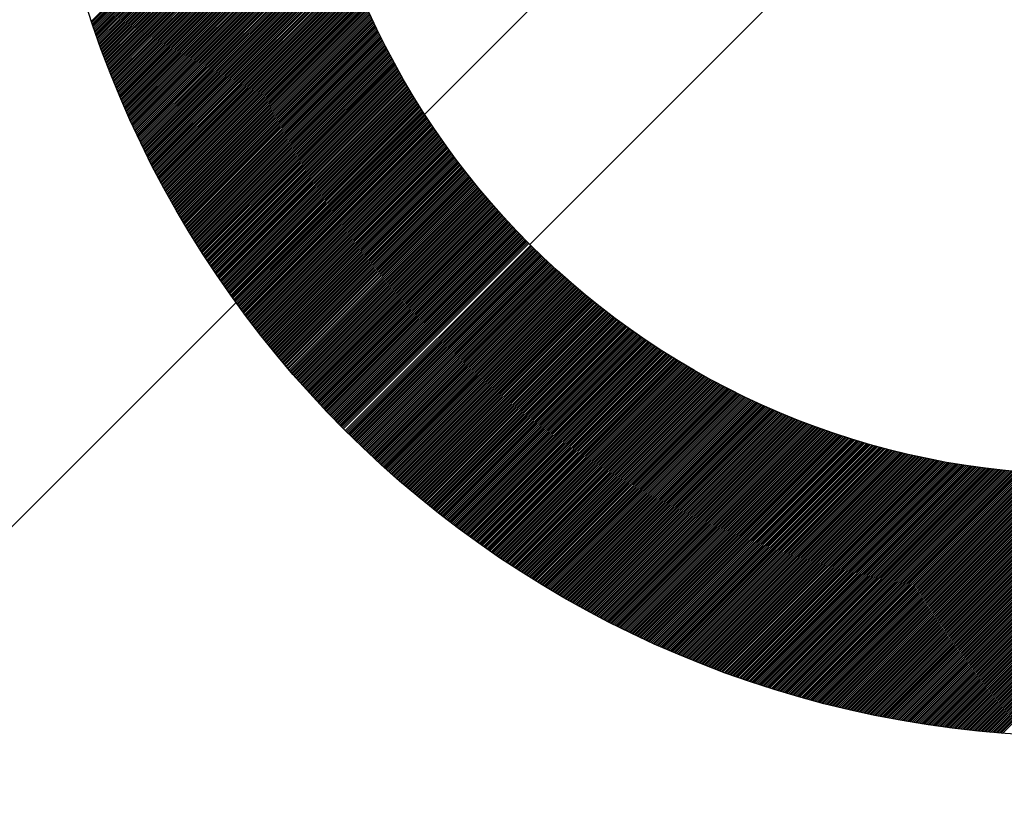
# Model space of a CAD drawing. Header units: millimetres. Extents: x -1753 to 37187, y -1972 to 14840.
# Tile 119 of 128: x 5494 to 5588, y 9002 to 9077. Entities that reach past the tile are written whole.
import ezdxf
from ezdxf.enums import TextEntityAlignment as Align

# ---------------------------------------------------------------- set-up
doc = ezdxf.new("R2010")
doc.units = ezdxf.units.MM
doc.header["$LTSCALE"] = 2
doc.header["$MEASUREMENT"] = 0
doc.linetypes.add('DASHED', pattern=[0.75, 0.5, -0.25])
doc.linetypes.add('HIDDEN', pattern=[0.375, 0.25, -0.125])
doc.layers.add('FIRE-SPKLR-EQP', color=1, linetype='Continuous', true_color=0xff0000)
doc.layers.add('FIRE-SPKLR-EQP-MPA-12SM-C', color=3, linetype='HIDDEN', true_color=0x00ff00)
doc.layers.add('GREY SCALE', color=9, linetype='Continuous', lineweight=0, true_color=0x808080)
doc.styles.get("Standard").update_dxf_attribs({"font": 'times.ttf'})

# ---------------------------------------------------------------- blocks, each defined once
blk = doc.blocks.new('SPKLR-EQP-PENDENT-68C')
at = {"layer": 'FIRE-SPKLR-EQP-MPA-12SM-C', "linetype": 'DASHED'}
blk.add_circle((0, 0), 2450, dxfattribs=at)
blk = doc.blocks.new('RCP LAYOUT')
at = {"layer": 'GREY SCALE', "lineweight": -3}
for p, q in [((200, 3735.534), (9844.466, 13380)), ((5542.511, 9055.586), (5648.577, 9161.652)), ((5500.709, 9076.894), (5521.365, 9097.55)), ((5500.754, 9076.762), (5521.388, 9097.396)), ((5500.798, 9076.63), (5521.412, 9097.243)), ((5500.843, 9076.498), (5521.435, 9097.09)), ((5500.888, 9076.366), (5521.459, 9096.937)), ((5500.933, 9076.234), (5521.483, 9096.784)), ((5500.978, 9076.102), (5521.508, 9096.632)), ((5501.023, 9075.971), (5521.533, 9096.48)), ((5501.069, 9075.84), (5521.558, 9096.328)), ((5501.114, 9075.708), (5521.583, 9096.177)), ((5501.16, 9075.577), (5521.609, 9096.026)), ((5501.206, 9075.447), (5521.634, 9095.875)), ((5501.252, 9075.316), (5521.661, 9095.724)), ((5501.298, 9075.185), (5521.687, 9095.574)), ((5501.345, 9075.055), (5521.714, 9095.424)), ((5501.391, 9074.925), (5521.741, 9095.274)), ((5501.438, 9074.795), (5521.768, 9095.124)), ((5501.485, 9074.665), (5521.795, 9094.975)), ((5501.532, 9074.535), (5521.823, 9094.826)), ((5501.579, 9074.405), (5521.851, 9094.677)), ((5501.626, 9074.276), (5521.879, 9094.529)), ((5501.674, 9074.146), (5521.908, 9094.38)), ((5501.721, 9074.017), (5521.937, 9094.232)), ((5501.769, 9073.888), (5521.966, 9094.085)), ((5501.817, 9073.759), (5521.995, 9093.937)), ((5501.865, 9073.63), (5522.024, 9093.79)), ((5501.913, 9073.502), (5522.054, 9093.643)), ((5501.961, 9073.373), (5522.084, 9093.496)), ((5502.01, 9073.245), (5522.115, 9093.35)), ((5502.058, 9073.117), (5522.145, 9093.204)), ((5502.107, 9072.988), (5522.176, 9093.058)), ((5502.156, 9072.861), (5522.207, 9092.912)), ((5502.205, 9072.733), (5522.238, 9092.766)), ((5502.254, 9072.605), (5522.27, 9092.621)), ((5502.303, 9072.478), (5522.302, 9092.476)), ((5502.353, 9072.35), (5522.334, 9092.331)), ((5502.402, 9072.223), (5522.366, 9092.187)), ((5502.452, 9072.096), (5522.399, 9092.043)), ((5502.502, 9071.969), (5522.431, 9091.899)), ((5502.552, 9071.843), (5522.464, 9091.755)), ((5502.602, 9071.716), (5522.498, 9091.611)), ((5502.652, 9071.589), (5522.531, 9091.468)), ((5502.703, 9071.463), (5522.565, 9091.325)), ((5502.753, 9071.337), (5522.599, 9091.182)), ((5502.804, 9071.211), (5522.633, 9091.04)), ((5502.855, 9071.085), (5522.668, 9090.898)), ((5502.906, 9070.959), (5522.702, 9090.755)), ((5502.957, 9070.834), (5522.737, 9090.614)), ((5503.009, 9070.708), (5522.772, 9090.472)), ((5503.06, 9070.583), (5522.808, 9090.331)), ((5503.112, 9070.458), (5522.843, 9090.189)), ((5503.163, 9070.333), (5522.879, 9090.049)), ((5503.215, 9070.208), (5522.915, 9089.908)), ((5503.267, 9070.083), (5522.952, 9089.767)), ((5503.319, 9069.958), (5522.988, 9089.627)), ((5503.372, 9069.834), (5523.025, 9089.487)), ((5503.424, 9069.71), (5523.062, 9089.347)), ((5503.477, 9069.585), (5523.099, 9089.208)), ((5503.529, 9069.461), (5523.137, 9089.069)), ((5503.582, 9069.337), (5523.174, 9088.93)), ((5503.635, 9069.213), (5523.212, 9088.791)), ((5503.688, 9069.09), (5523.25, 9088.652)), ((5503.742, 9068.966), (5523.289, 9088.514)), ((5503.795, 9068.843), (5523.327, 9088.375)), ((5503.848, 9068.72), (5523.366, 9088.237)), ((5503.902, 9068.597), (5523.405, 9088.1)), ((5503.956, 9068.474), (5523.445, 9087.962)), ((5504.01, 9068.351), (5523.484, 9087.825)), ((5504.064, 9068.228), (5523.524, 9087.688)), ((5504.118, 9068.105), (5523.564, 9087.551)), ((5504.172, 9067.983), (5523.604, 9087.414)), ((5504.227, 9067.861), (5523.644, 9087.278)), ((5504.282, 9067.739), (5523.685, 9087.142)), ((5504.336, 9067.617), (5523.725, 9087.006)), ((5504.391, 9067.495), (5523.766, 9086.87)), ((5504.446, 9067.373), (5523.808, 9086.734)), ((5504.501, 9067.251), (5523.849, 9086.599)), ((5504.557, 9067.13), (5523.891, 9086.464)), ((5504.612, 9067.009), (5523.933, 9086.329)), ((5504.668, 9066.887), (5523.975, 9086.194)), ((5504.723, 9066.766), (5524.017, 9086.06)), ((5504.779, 9066.645), (5524.059, 9085.926)), ((5504.835, 9066.524), (5524.102, 9085.791)), ((5504.891, 9066.404), (5524.145, 9085.658)), ((5504.948, 9066.283), (5524.188, 9085.524)), ((5505.004, 9066.163), (5524.232, 9085.39)), ((5505.06, 9066.043), (5524.275, 9085.257)), ((5505.117, 9065.922), (5524.319, 9085.124)), ((5505.174, 9065.802), (5524.363, 9084.991)), ((5505.231, 9065.683), (5524.407, 9084.859)), ((5505.288, 9065.563), (5524.451, 9084.726)), ((5505.345, 9065.443), (5524.496, 9084.594)), ((5505.402, 9065.324), (5524.541, 9084.462)), ((5505.46, 9065.204), (5524.586, 9084.33)), ((5505.517, 9065.085), (5524.631, 9084.199)), ((5505.575, 9064.966), (5524.676, 9084.067)), ((5505.633, 9064.847), (5524.722, 9083.936)), ((5505.691, 9064.728), (5524.768, 9083.805)), ((5505.749, 9064.61), (5524.814, 9083.674)), ((5505.807, 9064.491), (5524.86, 9083.544)), ((5505.865, 9064.373), (5524.906, 9083.413)), ((5505.924, 9064.254), (5524.953, 9083.283)), ((5505.982, 9064.136), (5525, 9083.153)), ((5506.041, 9064.018), (5525.047, 9083.023)), ((5506.1, 9063.9), (5525.094, 9082.894)), ((5506.159, 9063.782), (5525.141, 9082.764)), ((5506.218, 9063.665), (5525.189, 9082.635)), ((5506.277, 9063.547), (5525.236, 9082.506)), ((5506.337, 9063.43), (5525.284, 9082.377)), ((5506.396, 9063.312), (5525.333, 9082.249)), ((5506.456, 9063.195), (5525.381, 9082.12)), ((5506.516, 9063.078), (5525.43, 9081.992)), ((5506.575, 9062.961), (5525.478, 9081.864)), ((5506.635, 9062.845), (5525.527, 9081.736)), ((5506.696, 9062.728), (5525.576, 9081.609)), ((5506.756, 9062.611), (5525.626, 9081.481)), ((5506.816, 9062.495), (5525.675, 9081.354)), ((5506.877, 9062.379), (5525.725, 9081.227)), ((5506.937, 9062.263), (5525.775, 9081.1)), ((5506.998, 9062.147), (5525.825, 9080.973)), ((5507.059, 9062.031), (5525.875, 9080.847)), ((5507.12, 9061.915), (5525.926, 9080.721)), ((5507.181, 9061.8), (5525.976, 9080.595)), ((5507.243, 9061.684), (5526.027, 9080.469)), ((5507.304, 9061.569), (5526.078, 9080.343)), ((5507.366, 9061.453), (5526.129, 9080.217)), ((5507.427, 9061.338), (5526.181, 9080.092)), ((5507.489, 9061.223), (5526.233, 9079.967)), ((5507.551, 9061.108), (5526.284, 9079.842)), ((5507.613, 9060.994), (5526.336, 9079.717)), ((5507.675, 9060.879), (5526.388, 9079.592)), ((5507.737, 9060.765), (5526.441, 9079.468)), ((5507.8, 9060.65), (5526.493, 9079.344)), ((5507.862, 9060.536), (5526.546, 9079.22)), ((5507.925, 9060.422), (5526.599, 9079.096)), ((5507.988, 9060.308), (5526.652, 9078.972)), ((5508.051, 9060.194), (5526.705, 9078.849)), ((5508.114, 9060.08), (5526.759, 9078.725)), ((5508.177, 9059.967), (5526.812, 9078.602)), ((5508.24, 9059.853), (5526.866, 9078.479)), ((5508.304, 9059.74), (5526.92, 9078.357)), ((5508.367, 9059.627), (5526.975, 9078.234)), ((5508.431, 9059.514), (5527.029, 9078.112)), ((5508.495, 9059.401), (5527.083, 9077.989)), ((5508.559, 9059.288), (5527.138, 9077.867)), ((5508.623, 9059.175), (5527.193, 9077.745)), ((5508.687, 9059.062), (5527.248, 9077.624)), ((5508.751, 9058.95), (5527.303, 9077.502)), ((5508.816, 9058.838), (5527.359, 9077.381)), ((5508.88, 9058.725), (5527.415, 9077.26)), ((5508.945, 9058.613), (5527.47, 9077.139)), ((5509.009, 9058.501), (5527.526, 9077.018)), ((5509.074, 9058.389), (5527.583, 9076.897)), ((5509.139, 9058.278), (5527.639, 9076.777)), ((5509.205, 9058.166), (5527.695, 9076.657)), ((5509.27, 9058.054), (5527.752, 9076.537)), ((5509.335, 9057.943), (5527.809, 9076.417)), ((5509.401, 9057.832), (5527.866, 9076.297)), ((5509.466, 9057.721), (5527.923, 9076.177)), ((5509.532, 9057.61), (5527.981, 9076.058)), ((5509.598, 9057.499), (5528.038, 9075.939)), ((5509.664, 9057.388), (5528.096, 9075.82)), ((5509.73, 9057.277), (5528.154, 9075.701)), ((5509.796, 9057.167), (5528.212, 9075.582)), ((5509.863, 9057.056), (5528.27, 9075.464)), ((5509.929, 9056.946), (5528.329, 9075.346)), ((5509.996, 9056.836), (5528.387, 9075.227)), ((5510.062, 9056.726), (5528.446, 9075.109)), ((5510.129, 9056.616), (5528.505, 9074.992)), ((5510.196, 9056.506), (5528.564, 9074.874)), ((5510.263, 9056.396), (5528.624, 9074.756)), ((5510.33, 9056.287), (5528.683, 9074.639)), ((5510.398, 9056.177), (5528.743, 9074.522)), ((5510.465, 9056.068), (5528.802, 9074.405)), ((5510.533, 9055.959), (5528.862, 9074.288)), ((5510.6, 9055.85), (5528.923, 9074.172)), ((5510.668, 9055.741), (5528.983, 9074.055)), ((5510.736, 9055.632), (5529.044, 9073.939)), ((5510.804, 9055.523), (5529.104, 9073.823)), ((5510.872, 9055.414), (5529.165, 9073.707)), ((5510.941, 9055.306), (5529.226, 9073.591)), ((5511.009, 9055.197), (5529.287, 9073.476)), ((5511.078, 9055.089), (5529.349, 9073.36)), ((5511.146, 9054.981), (5529.41, 9073.245)), ((5511.215, 9054.873), (5529.472, 9073.13)), ((5511.284, 9054.765), (5529.534, 9073.015)), ((5511.353, 9054.657), (5529.596, 9072.9)), ((5511.422, 9054.55), (5529.658, 9072.786)), ((5511.491, 9054.442), (5529.72, 9072.671)), ((5511.561, 9054.335), (5529.783, 9072.557)), ((5511.63, 9054.227), (5529.845, 9072.443)), ((5511.7, 9054.12), (5529.908, 9072.329)), ((5511.769, 9054.013), (5529.971, 9072.215)), ((5511.839, 9053.906), (5530.035, 9072.102)), ((5511.909, 9053.799), (5530.098, 9071.988)), ((5511.979, 9053.693), (5530.161, 9071.875)), ((5512.049, 9053.586), (5530.225, 9071.762)), ((5512.12, 9053.479), (5530.289, 9071.649)), ((5512.19, 9053.373), (5530.353, 9071.536)), ((5512.26, 9053.267), (5530.417, 9071.423)), ((5512.331, 9053.161), (5530.481, 9071.311)), ((5512.402, 9053.055), (5530.546, 9071.199)), ((5512.473, 9052.949), (5530.611, 9071.087)), ((5512.544, 9052.843), (5530.675, 9070.975)), ((5512.615, 9052.737), (5530.74, 9070.863)), ((5512.686, 9052.632), (5530.806, 9070.751)), ((5512.757, 9052.526), (5530.871, 9070.64)), ((5512.829, 9052.421), (5530.936, 9070.529)), ((5512.9, 9052.316), (5531.002, 9070.417)), ((5512.972, 9052.211), (5531.068, 9070.307)), ((5513.044, 9052.106), (5531.134, 9070.196)), ((5513.116, 9052.001), (5531.2, 9070.085)), ((5513.188, 9051.896), (5531.266, 9069.975)), ((5513.26, 9051.792), (5531.333, 9069.864)), ((5513.332, 9051.687), (5531.399, 9069.754)), ((5513.405, 9051.583), (5531.466, 9069.644)), ((5513.477, 9051.478), (5531.533, 9069.534)), ((5513.55, 9051.374), (5531.6, 9069.425)), ((5513.623, 9051.27), (5531.667, 9069.315)), ((5513.695, 9051.166), (5531.735, 9069.206)), ((5513.768, 9051.062), (5531.802, 9069.097)), ((5513.841, 9050.959), (5531.87, 9068.987)), ((5513.915, 9050.855), (5531.938, 9068.879)), ((5513.988, 9050.752), (5532.006, 9068.77)), ((5514.061, 9050.648), (5532.074, 9068.661)), ((5514.135, 9050.545), (5532.143, 9068.553)), ((5514.209, 9050.442), (5532.211, 9068.445)), ((5514.282, 9050.339), (5532.28, 9068.337)), ((5514.356, 9050.236), (5532.349, 9068.229)), ((5514.43, 9050.133), (5532.418, 9068.121)), ((5514.504, 9050.031), (5532.487, 9068.013)), ((5514.579, 9049.928), (5532.556, 9067.906)), ((5514.653, 9049.826), (5532.626, 9067.799)), ((5514.727, 9049.723), (5532.695, 9067.691)), ((5514.802, 9049.621), (5532.765, 9067.584)), ((5514.877, 9049.519), (5532.835, 9067.478)), ((5514.951, 9049.417), (5532.905, 9067.371)), ((5515.026, 9049.315), (5532.976, 9067.264)), ((5515.101, 9049.214), (5533.046, 9067.158)), ((5515.177, 9049.112), (5533.117, 9067.052)), ((5515.252, 9049.01), (5533.187, 9066.946)), ((5515.327, 9048.909), (5533.258, 9066.84)), ((5515.403, 9048.808), (5533.329, 9066.734)), ((5515.478, 9048.707), (5533.4, 9066.629)), ((5515.554, 9048.605), (5533.472, 9066.523)), ((5515.63, 9048.505), (5533.543, 9066.418)), ((5515.706, 9048.404), (5533.615, 9066.313)), ((5515.782, 9048.303), (5533.687, 9066.208)), ((5515.858, 9048.202), (5533.759, 9066.103)), ((5515.934, 9048.102), (5533.831, 9065.998)), ((5516.011, 9048.002), (5533.903, 9065.894)), ((5516.087, 9047.901), (5533.976, 9065.79)), ((5516.164, 9047.801), (5534.048, 9065.685)), ((5516.241, 9047.701), (5534.121, 9065.581)), ((5516.318, 9047.601), (5534.194, 9065.478)), ((5516.394, 9047.501), (5534.267, 9065.374)), ((5516.472, 9047.402), (5534.34, 9065.27)), ((5516.549, 9047.302), (5534.414, 9065.167)), ((5516.626, 9047.203), (5534.487, 9065.064)), ((5516.703, 9047.103), (5534.561, 9064.961)), ((5516.781, 9047.004), (5534.635, 9064.858)), ((5516.859, 9046.905), (5534.709, 9064.755)), ((5516.936, 9046.806), (5534.783, 9064.652)), ((5517.014, 9046.707), (5534.857, 9064.55)), ((5517.092, 9046.608), (5534.931, 9064.447)), ((5517.17, 9046.51), (5535.006, 9064.345)), ((5517.249, 9046.411), (5535.081, 9064.243)), ((5517.327, 9046.313), (5535.156, 9064.141)), ((5517.405, 9046.214), (5535.231, 9064.04)), ((5517.484, 9046.116), (5535.306, 9063.938)), ((5517.563, 9046.018), (5535.381, 9063.837)), ((5517.641, 9045.92), (5535.457, 9063.735)), ((5517.72, 9045.822), (5535.533, 9063.634)), ((5517.799, 9045.724), (5535.608, 9063.533)), ((5517.878, 9045.626), (5535.684, 9063.432)), ((5517.958, 9045.529), (5535.76, 9063.332)), ((5518.037, 9045.432), (5535.837, 9063.231)), ((5518.116, 9045.334), (5535.913, 9063.131)), ((5518.196, 9045.237), (5535.99, 9063.031)), ((5518.276, 9045.14), (5536.066, 9062.931)), ((5518.355, 9045.043), (5536.143, 9062.831)), ((5518.435, 9044.946), (5536.22, 9062.731)), ((5518.515, 9044.849), (5536.297, 9062.631)), ((5518.595, 9044.753), (5536.375, 9062.532)), ((5518.676, 9044.656), (5536.452, 9062.433)), ((5518.756, 9044.56), (5536.53, 9062.334)), ((5518.836, 9044.463), (5536.608, 9062.235)), ((5518.917, 9044.367), (5536.686, 9062.136)), ((5518.998, 9044.271), (5536.764, 9062.037)), ((5519.078, 9044.175), (5536.842, 9061.938)), ((5519.159, 9044.079), (5536.92, 9061.84)), ((5519.24, 9043.983), (5536.999, 9061.742)), ((5519.322, 9043.888), (5537.078, 9061.644)), ((5519.403, 9043.792), (5537.156, 9061.546)), ((5519.484, 9043.697), (5537.235, 9061.448)), ((5519.566, 9043.601), (5537.314, 9061.35)), ((5519.647, 9043.506), (5537.394, 9061.253)), ((5519.729, 9043.411), (5537.473, 9061.155)), ((5519.811, 9043.316), (5537.553, 9061.058)), ((5519.893, 9043.221), (5537.633, 9060.961)), ((5519.975, 9043.127), (5537.712, 9060.864)), ((5520.057, 9043.032), (5537.792, 9060.768)), ((5520.139, 9042.937), (5537.873, 9060.671)), ((5520.221, 9042.843), (5537.953, 9060.575)), ((5520.304, 9042.749), (5538.033, 9060.478)), ((5520.386, 9042.654), (5538.114, 9060.382)), ((5520.469, 9042.56), (5538.195, 9060.286)), ((5520.552, 9042.466), (5538.276, 9060.19)), ((5520.635, 9042.372), (5538.357, 9060.095)), ((5520.718, 9042.279), (5538.438, 9059.999)), ((5520.801, 9042.185), (5538.519, 9059.904)), ((5520.884, 9042.092), (5538.601, 9059.808)), ((5520.967, 9041.998), (5538.683, 9059.713)), ((5521.051, 9041.905), (5538.764, 9059.618)), ((5521.135, 9041.812), (5538.846, 9059.523)), ((5521.218, 9041.718), (5538.928, 9059.429)), ((5521.302, 9041.626), (5539.011, 9059.334)), ((5521.386, 9041.533), (5539.093, 9059.24)), ((5521.47, 9041.44), (5539.176, 9059.146)), ((5521.554, 9041.347), (5539.258, 9059.052)), ((5521.638, 9041.255), (5539.341, 9058.958)), ((5521.723, 9041.162), (5539.424, 9058.864)), ((5521.807, 9041.07), (5539.507, 9058.77)), ((5521.892, 9040.978), (5539.591, 9058.677)), ((5521.976, 9040.886), (5539.674, 9058.583)), ((5522.061, 9040.794), (5539.758, 9058.49)), ((5522.146, 9040.702), (5539.841, 9058.397)), ((5522.231, 9040.61), (5539.925, 9058.304)), ((5522.316, 9040.518), (5540.009, 9058.212)), ((5522.401, 9040.427), (5540.094, 9058.119)), ((5522.487, 9040.335), (5540.178, 9058.027)), ((5522.572, 9040.244), (5540.262, 9057.934)), ((5522.658, 9040.153), (5540.347, 9057.842)), ((5522.744, 9040.062), (5540.432, 9057.75)), ((5522.829, 9039.971), (5540.517, 9057.658)), ((5522.915, 9039.88), (5540.602, 9057.567)), ((5523.001, 9039.789), (5540.687, 9057.475)), ((5523.087, 9039.699), (5540.772, 9057.384)), ((5523.174, 9039.608), (5540.858, 9057.292)), ((5523.26, 9039.518), (5540.944, 9057.201)), ((5523.346, 9039.427), (5541.029, 9057.11)), ((5523.433, 9039.337), (5541.115, 9057.019)), ((5523.52, 9039.247), (5541.201, 9056.929)), ((5523.606, 9039.157), (5541.288, 9056.838)), ((5523.693, 9039.067), (5541.374, 9056.748)), ((5523.78, 9038.977), (5541.461, 9056.658)), ((5523.867, 9038.888), (5541.547, 9056.568)), ((5523.955, 9038.798), (5541.634, 9056.478)), ((5524.042, 9038.709), (5541.721, 9056.388)), ((5524.129, 9038.619), (5541.808, 9056.298)), ((5524.217, 9038.53), (5541.896, 9056.209)), ((5524.305, 9038.441), (5541.983, 9056.119)), ((5524.392, 9038.352), (5542.071, 9056.03)), ((5524.48, 9038.263), (5542.158, 9055.941)), ((5524.568, 9038.174), (5542.246, 9055.852)), ((5524.656, 9038.086), (5542.334, 9055.763)), ((5524.745, 9037.997), (5542.422, 9055.675)), ((5524.921, 9037.82), (5542.599, 9055.498)), ((5525.01, 9037.732), (5542.688, 9055.41)), ((5525.099, 9037.644), (5542.776, 9055.322)), ((5525.187, 9037.556), (5542.865, 9055.234)), ((5525.276, 9037.468), (5542.954, 9055.146)), ((5525.365, 9037.38), (5543.044, 9055.059)), ((5525.454, 9037.293), (5543.133, 9054.971)), ((5525.544, 9037.205), (5543.222, 9054.884)), ((5525.633, 9037.118), (5543.312, 9054.797)), ((5525.722, 9037.03), (5543.402, 9054.71)), ((5525.812, 9036.943), (5543.492, 9054.623)), ((5525.902, 9036.856), (5543.582, 9054.536)), ((5525.991, 9036.769), (5543.672, 9054.45)), ((5526.081, 9036.682), (5543.763, 9054.363)), ((5526.171, 9036.595), (5543.853, 9054.277)), ((5526.261, 9036.509), (5543.944, 9054.191)), ((5526.352, 9036.422), (5544.035, 9054.105)), ((5526.442, 9036.336), (5544.126, 9054.019)), ((5526.532, 9036.249), (5544.217, 9053.934)), ((5526.623, 9036.163), (5544.308, 9053.848)), ((5526.714, 9036.077), (5544.399, 9053.763)), ((5526.804, 9035.991), (5544.491, 9053.677)), ((5526.895, 9035.905), (5544.583, 9053.592)), ((5526.986, 9035.819), (5544.674, 9053.507)), ((5527.077, 9035.733), (5544.766, 9053.423)), ((5527.168, 9035.648), (5544.859, 9053.338)), ((5527.26, 9035.562), (5544.951, 9053.254)), ((5527.351, 9035.477), (5545.043, 9053.169)), ((5527.443, 9035.392), (5545.136, 9053.085)), ((5527.534, 9035.307), (5545.229, 9053.001)), ((5527.626, 9035.222), (5545.322, 9052.917)), ((5527.718, 9035.137), (5545.415, 9052.833)), ((5527.81, 9035.052), (5545.508, 9052.75)), ((5527.902, 9034.967), (5545.601, 9052.666)), ((5527.994, 9034.883), (5545.695, 9052.583)), ((5528.087, 9034.798), (5545.788, 9052.5)), ((5528.179, 9034.714), (5545.882, 9052.417)), ((5528.272, 9034.63), (5545.976, 9052.334)), ((5528.364, 9034.546), (5546.07, 9052.251)), ((5528.457, 9034.462), (5546.164, 9052.169)), ((5528.55, 9034.378), (5546.259, 9052.086)), ((5528.643, 9034.294), (5546.353, 9052.004)), ((5528.736, 9034.21), (5546.448, 9051.922)), ((5528.829, 9034.127), (5546.543, 9051.84)), ((5528.922, 9034.043), (5546.638, 9051.758)), ((5529.016, 9033.96), (5546.733, 9051.677)), ((5529.109, 9033.877), (5546.828, 9051.595)), ((5529.203, 9033.793), (5546.923, 9051.514)), ((5529.297, 9033.71), (5547.019, 9051.432)), ((5529.391, 9033.627), (5547.115, 9051.351)), ((5529.485, 9033.545), (5547.21, 9051.27)), ((5529.579, 9033.462), (5547.306, 9051.19)), ((5529.673, 9033.379), (5547.403, 9051.109)), ((5529.767, 9033.297), (5547.499, 9051.029)), ((5529.862, 9033.215), (5547.595, 9050.948)), ((5529.956, 9033.132), (5547.692, 9050.868)), ((5530.051, 9033.05), (5547.789, 9050.788)), ((5530.146, 9032.968), (5547.886, 9050.708)), ((5530.24, 9032.886), (5547.983, 9050.628)), ((5530.335, 9032.805), (5548.08, 9050.549)), ((5530.431, 9032.723), (5548.177, 9050.469)), ((5530.526, 9032.641), (5548.275, 9050.39)), ((5530.621, 9032.56), (5548.372, 9050.311)), ((5530.716, 9032.478), (5548.47, 9050.232)), ((5530.812, 9032.397), (5548.568, 9050.153)), ((5530.908, 9032.316), (5548.666, 9050.075)), ((5531.003, 9032.235), (5548.764, 9049.996)), ((5531.099, 9032.154), (5548.863, 9049.918)), ((5531.195, 9032.073), (5548.961, 9049.839)), ((5531.291, 9031.993), (5549.06, 9049.761)), ((5531.388, 9031.912), (5549.159, 9049.683)), ((5531.484, 9031.832), (5549.258, 9049.606)), ((5531.58, 9031.751), (5549.357, 9049.528)), ((5531.677, 9031.671), (5549.456, 9049.45)), ((5531.774, 9031.591), (5549.556, 9049.373)), ((5531.87, 9031.511), (5549.655, 9049.296)), ((5531.967, 9031.431), (5549.755, 9049.219)), ((5532.064, 9031.351), (5549.855, 9049.142)), ((5532.161, 9031.272), (5549.955, 9049.065)), ((5532.259, 9031.192), (5550.055, 9048.989)), ((5532.356, 9031.113), (5550.156, 9048.912)), ((5532.453, 9031.033), (5550.256, 9048.836)), ((5532.551, 9030.954), (5550.357, 9048.76)), ((5532.648, 9030.875), (5550.458, 9048.684)), ((5532.746, 9030.796), (5550.559, 9048.608)), ((5532.844, 9030.717), (5550.66, 9048.533)), ((5532.942, 9030.638), (5550.761, 9048.457)), ((5533.04, 9030.56), (5550.862, 9048.382)), ((5533.138, 9030.481), (5550.964, 9048.306)), ((5533.237, 9030.403), (5551.066, 9048.231)), ((5533.335, 9030.324), (5551.168, 9048.156)), ((5533.434, 9030.246), (5551.27, 9048.082)), ((5533.533, 9030.168), (5551.372, 9048.007)), ((5533.631, 9030.09), (5551.474, 9047.933)), ((5533.73, 9030.012), (5551.577, 9047.858)), ((5533.829, 9029.934), (5551.679, 9047.784)), ((5533.928, 9029.857), (5551.782, 9047.71)), ((5534.028, 9029.779), (5551.885, 9047.636)), ((5534.127, 9029.702), (5551.988, 9047.563)), ((5534.226, 9029.624), (5552.091, 9047.489)), ((5534.326, 9029.547), (5552.195, 9047.416)), ((5534.426, 9029.47), (5552.298, 9047.343)), ((5534.526, 9029.393), (5552.402, 9047.27)), ((5534.625, 9029.316), (5552.506, 9047.197)), ((5534.725, 9029.24), (5552.61, 9047.124)), ((5534.826, 9029.163), (5552.714, 9047.051)), ((5534.926, 9029.086), (5552.818, 9046.979)), ((5535.026, 9029.01), (5552.923, 9046.907)), ((5535.127, 9028.934), (5553.027, 9046.834)), ((5535.227, 9028.858), (5553.132, 9046.762)), ((5535.328, 9028.782), (5553.237, 9046.691)), ((5535.429, 9028.706), (5553.342, 9046.619)), ((5535.53, 9028.63), (5553.448, 9046.547)), ((5535.631, 9028.554), (5553.553, 9046.476)), ((5535.732, 9028.478), (5553.659, 9046.405)), ((5535.833, 9028.403), (5553.764, 9046.334)), ((5535.935, 9028.328), (5553.87, 9046.263)), ((5536.036, 9028.252), (5553.976, 9046.192)), ((5536.138, 9028.177), (5554.082, 9046.122)), ((5536.24, 9028.102), (5554.189, 9046.051)), ((5536.341, 9028.027), (5554.295, 9045.981)), ((5536.443, 9027.952), (5554.402, 9045.911)), ((5536.546, 9027.878), (5554.509, 9045.841)), ((5536.648, 9027.803), (5554.616, 9045.771)), ((5536.75, 9027.729), (5554.723, 9045.701)), ((5536.852, 9027.654), (5554.83, 9045.632)), ((5536.955, 9027.58), (5554.938, 9045.563)), ((5537.058, 9027.506), (5555.045, 9045.493)), ((5537.16, 9027.432), (5555.153, 9045.424)), ((5537.263, 9027.358), (5555.261, 9045.356)), ((5537.366, 9027.284), (5555.369, 9045.287)), ((5537.469, 9027.211), (5555.477, 9045.218)), ((5537.573, 9027.137), (5555.586, 9045.15)), ((5537.676, 9027.064), (5555.694, 9045.082)), ((5537.779, 9026.99), (5555.803, 9045.014)), ((5537.883, 9026.917), (5555.912, 9044.946)), ((5537.987, 9026.844), (5556.021, 9044.878)), ((5538.091, 9026.771), (5556.13, 9044.811)), ((5538.194, 9026.698), (5556.239, 9044.743)), ((5538.299, 9026.625), (5556.349, 9044.676)), ((5538.403, 9026.553), (5556.459, 9044.609)), ((5538.507, 9026.48), (5556.568, 9044.542)), ((5538.611, 9026.408), (5556.678, 9044.475)), ((5538.716, 9026.336), (5556.789, 9044.408)), ((5538.82, 9026.264), (5556.899, 9044.342)), ((5538.925, 9026.191), (5557.009, 9044.276)), ((5539.03, 9026.12), (5557.12, 9044.21)), ((5539.135, 9026.048), (5557.231, 9044.144)), ((5539.24, 9025.976), (5557.342, 9044.078)), ((5539.345, 9025.904), (5557.453, 9044.012)), ((5539.451, 9025.833), (5557.564, 9043.947)), ((5539.556, 9025.762), (5557.676, 9043.881)), ((5539.662, 9025.69), (5557.787, 9043.816)), ((5539.767, 9025.619), (5557.899, 9043.751)), ((5539.873, 9025.548), (5558.011, 9043.686)), ((5539.979, 9025.477), (5558.123, 9043.622)), ((5540.085, 9025.407), (5558.235, 9043.557)), ((5540.191, 9025.336), (5558.348, 9043.493)), ((5540.297, 9025.266), (5558.46, 9043.429)), ((5540.404, 9025.195), (5558.573, 9043.365)), ((5540.51, 9025.125), (5558.686, 9043.301)), ((5540.617, 9025.055), (5558.799, 9043.237)), ((5540.724, 9024.985), (5558.912, 9043.174)), ((5540.83, 9024.915), (5559.026, 9043.11)), ((5540.937, 9024.845), (5559.139, 9043.047)), ((5541.044, 9024.775), (5559.253, 9042.984)), ((5541.152, 9024.706), (5559.367, 9042.921)), ((5541.259, 9024.636), (5559.481, 9042.858)), ((5541.366, 9024.567), (5559.595, 9042.796)), ((5541.474, 9024.498), (5559.71, 9042.734)), ((5541.582, 9024.428), (5559.824, 9042.671)), ((5541.689, 9024.36), (5559.939, 9042.609)), ((5541.797, 9024.291), (5560.054, 9042.547)), ((5541.905, 9024.222), (5560.169, 9042.486)), ((5542.014, 9024.153), (5560.284, 9042.424)), ((5542.122, 9024.085), (5560.4, 9042.363)), ((5542.23, 9024.016), (5560.516, 9042.302)), ((5542.339, 9023.948), (5560.631, 9042.241)), ((5542.447, 9023.88), (5560.747, 9042.18)), ((5542.556, 9023.812), (5560.863, 9042.119)), ((5542.665, 9023.744), (5560.98, 9042.059)), ((5542.774, 9023.676), (5561.096, 9041.998)), ((5542.883, 9023.608), (5561.213, 9041.938)), ((5542.992, 9023.541), (5561.329, 9041.878)), ((5543.101, 9023.473), (5561.446, 9041.818)), ((5543.211, 9023.406), (5561.563, 9041.759)), ((5543.321, 9023.339), (5561.681, 9041.699)), ((5543.43, 9023.272), (5561.798, 9041.64)), ((5543.54, 9023.205), (5561.916, 9041.581)), ((5543.65, 9023.138), (5562.034, 9041.522)), ((5543.76, 9023.071), (5562.152, 9041.463)), ((5543.87, 9023.005), (5562.27, 9041.404)), ((5543.981, 9022.938), (5562.388, 9041.346)), ((5544.091, 9022.872), (5562.507, 9041.288)), ((5544.201, 9022.806), (5562.625, 9041.23)), ((5544.312, 9022.74), (5562.744, 9041.172)), ((5544.423, 9022.674), (5562.863, 9041.114)), ((5544.534, 9022.608), (5562.982, 9041.056)), ((5544.645, 9022.542), (5563.102, 9040.999)), ((5544.756, 9022.476), (5563.221, 9040.942)), ((5544.867, 9022.411), (5563.341, 9040.885)), ((5544.979, 9022.345), (5563.461, 9040.828)), ((5545.09, 9022.28), (5563.581, 9040.771)), ((5545.202, 9022.215), (5563.701, 9040.715)), ((5545.314, 9022.15), (5563.822, 9040.658)), ((5545.425, 9022.085), (5563.942, 9040.602)), ((5545.537, 9022.02), (5564.063, 9040.546)), ((5545.65, 9021.956), (5564.184, 9040.49)), ((5545.762, 9021.891), (5564.305, 9040.435)), ((5545.874, 9021.827), (5564.427, 9040.379)), ((5545.987, 9021.763), (5564.548, 9040.324)), ((5546.099, 9021.698), (5564.67, 9040.269)), ((5546.212, 9021.634), (5564.792, 9040.214)), ((5546.325, 9021.57), (5564.914, 9040.159)), ((5546.438, 9021.507), (5565.036, 9040.105)), ((5546.551, 9021.443), (5565.158, 9040.05)), ((5546.664, 9021.379), (5565.281, 9039.996)), ((5546.778, 9021.316), (5565.404, 9039.942)), ((5546.891, 9021.253), (5565.527, 9039.888)), ((5547.005, 9021.19), (5565.65, 9039.835)), ((5547.118, 9021.126), (5565.773, 9039.781)), ((5547.232, 9021.064), (5565.897, 9039.728)), ((5547.346, 9021.001), (5566.02, 9039.675)), ((5547.46, 9020.938), (5566.144, 9039.622)), ((5547.575, 9020.876), (5566.268, 9039.569)), ((5547.689, 9020.813), (5566.392, 9039.517)), ((5547.803, 9020.751), (5566.517, 9039.464)), ((5547.918, 9020.689), (5566.641, 9039.412)), ((5548.033, 9020.627), (5566.766, 9039.36)), ((5548.148, 9020.565), (5566.891, 9039.308)), ((5548.263, 9020.503), (5567.016, 9039.257)), ((5548.378, 9020.441), (5567.142, 9039.205)), ((5548.493, 9020.38), (5567.267, 9039.154)), ((5548.608, 9020.318), (5567.393, 9039.103)), ((5548.724, 9020.257), (5567.519, 9039.052)), ((5548.839, 9020.196), (5567.645, 9039.001)), ((5548.955, 9020.135), (5567.771, 9038.951)), ((5549.071, 9020.074), (5567.898, 9038.901)), ((5549.187, 9020.013), (5568.024, 9038.85)), ((5549.303, 9019.952), (5568.151, 9038.801)), ((5549.419, 9019.892), (5568.278, 9038.751)), ((5549.536, 9019.832), (5568.406, 9038.701)), ((5549.652, 9019.771), (5568.533, 9038.652)), ((5549.769, 9019.711), (5568.661, 9038.603)), ((5549.886, 9019.651), (5568.789, 9038.554)), ((5550.003, 9019.591), (5568.917, 9038.505)), ((5550.12, 9019.531), (5569.045, 9038.457)), ((5550.237, 9019.472), (5569.173, 9038.408)), ((5550.354, 9019.412), (5569.302, 9038.36)), ((5550.471, 9019.353), (5569.431, 9038.312)), ((5550.589, 9019.294), (5569.56, 9038.264)), ((5550.707, 9019.235), (5569.689, 9038.217)), ((5550.824, 9019.176), (5569.818, 9038.169)), ((5550.942, 9019.117), (5569.948, 9038.122)), ((5551.06, 9019.058), (5570.078, 9038.075)), ((5551.179, 9018.999), (5570.208, 9038.028)), ((5551.297, 9018.941), (5570.338, 9037.982)), ((5551.415, 9018.883), (5570.468, 9037.935)), ((5551.534, 9018.824), (5570.599, 9037.889)), ((5551.653, 9018.766), (5570.73, 9037.843)), ((5551.771, 9018.708), (5570.86, 9037.797)), ((5551.89, 9018.651), (5570.992, 9037.752)), ((5552.009, 9018.593), (5571.123, 9037.706)), ((5552.129, 9018.535), (5571.255, 9037.661)), ((5552.248, 9018.478), (5571.386, 9037.616)), ((5552.368, 9018.421), (5571.518, 9037.572)), ((5552.487, 9018.363), (5571.651, 9037.527)), ((5552.607, 9018.306), (5571.783, 9037.483)), ((5552.727, 9018.249), (5571.916, 9037.438)), ((5552.847, 9018.193), (5572.049, 9037.394)), ((5552.967, 9018.136), (5572.182, 9037.351)), ((5553.087, 9018.08), (5572.315, 9037.307)), ((5553.208, 9018.023), (5572.448, 9037.264)), ((5553.328, 9017.967), (5572.582, 9037.221)), ((5553.449, 9017.911), (5572.716, 9037.178)), ((5553.57, 9017.855), (5572.85, 9037.135)), ((5553.691, 9017.799), (5572.984, 9037.093)), ((5553.812, 9017.743), (5573.119, 9037.05)), ((5553.933, 9017.688), (5573.253, 9037.008)), ((5554.054, 9017.632), (5573.388, 9036.966)), ((5554.176, 9017.577), (5573.523, 9036.925)), ((5554.297, 9017.522), (5573.659, 9036.883)), ((5554.419, 9017.467), (5573.794, 9036.842)), ((5554.541, 9017.412), (5573.93, 9036.801)), ((5554.663, 9017.357), (5574.066, 9036.76)), ((5554.785, 9017.303), (5574.202, 9036.72)), ((5554.907, 9017.248), (5574.339, 9036.679)), ((5555.03, 9017.194), (5574.475, 9036.639)), ((5555.152, 9017.14), (5574.612, 9036.599)), ((5555.275, 9017.086), (5574.749, 9036.56)), ((5555.398, 9017.032), (5574.887, 9036.52)), ((5555.521, 9016.978), (5575.024, 9036.481)), ((5555.644, 9016.924), (5575.162, 9036.442)), ((5555.767, 9016.871), (5575.3, 9036.403)), ((5555.891, 9016.817), (5575.438, 9036.365)), ((5556.014, 9016.764), (5575.576, 9036.326)), ((5556.138, 9016.711), (5575.715, 9036.288)), ((5556.262, 9016.658), (5575.854, 9036.25)), ((5556.386, 9016.605), (5575.993, 9036.212)), ((5556.51, 9016.552), (5576.132, 9036.175)), ((5556.634, 9016.5), (5576.272, 9036.138)), ((5556.758, 9016.447), (5576.412, 9036.101)), ((5556.883, 9016.395), (5576.552, 9036.064)), ((5557.007, 9016.343), (5576.692, 9036.027)), ((5557.132, 9016.291), (5576.832, 9035.991)), ((5557.257, 9016.239), (5576.973, 9035.955)), ((5557.382, 9016.187), (5577.114, 9035.919)), ((5557.507, 9016.136), (5577.255, 9035.883)), ((5557.633, 9016.084), (5577.396, 9035.848)), ((5557.758, 9016.033), (5577.538, 9035.813)), ((5557.884, 9015.982), (5577.68, 9035.778)), ((5558.009, 9015.931), (5577.822, 9035.743)), ((5558.135, 9015.88), (5577.964, 9035.709)), ((5558.261, 9015.829), (5578.107, 9035.674)), ((5558.388, 9015.779), (5578.249, 9035.641)), ((5558.514, 9015.728), (5578.393, 9035.607)), ((5558.64, 9015.678), (5578.536, 9035.573)), ((5558.767, 9015.628), (5578.679, 9035.54)), ((5558.894, 9015.578), (5578.823, 9035.507)), ((5559.021, 9015.528), (5578.967, 9035.474)), ((5559.148, 9015.478), (5579.111, 9035.442)), ((5585.659, 9009.109), (5611.996, 9035.446)), ((5585.82, 9009.093), (5612.225, 9035.498)), ((5585.981, 9009.078), (5612.454, 9035.551)), ((5586.143, 9009.062), (5612.685, 9035.604)), ((5586.304, 9009.047), (5612.916, 9035.659)), ((5586.466, 9009.032), (5613.149, 9035.715)), ((5586.628, 9009.018), (5613.382, 9035.772)), ((5586.791, 9009.003), (5613.617, 9035.83)), ((5586.953, 9008.989), (5613.853, 9035.889)), ((5587.116, 9008.975), (5614.09, 9035.949)), ((5587.279, 9008.961), (5614.328, 9036.01)), ((5587.443, 9008.948), (5614.567, 9036.072)), ((5587.606, 9008.935), (5614.807, 9036.135)), ((5559.275, 9015.428), (5579.256, 9035.409)), ((5559.402, 9015.379), (5579.4, 9035.377)), ((5559.53, 9015.33), (5579.545, 9035.345)), ((5559.657, 9015.28), (5579.691, 9035.314)), ((5559.785, 9015.231), (5579.836, 9035.283)), ((5559.913, 9015.183), (5579.982, 9035.252)), ((5560.041, 9015.134), (5580.128, 9035.221)), ((5560.169, 9015.085), (5580.274, 9035.19)), ((5560.297, 9015.037), (5580.421, 9035.16)), ((5560.426, 9014.988), (5580.567, 9035.13)), ((5560.555, 9014.94), (5580.714, 9035.1)), ((5560.683, 9014.892), (5580.861, 9035.07)), ((5560.812, 9014.844), (5581.009, 9035.041)), ((5560.941, 9014.797), (5581.157, 9035.012)), ((5561.071, 9014.749), (5581.305, 9034.983)), ((5561.2, 9014.702), (5581.453, 9034.955)), ((5561.329, 9014.655), (5581.601, 9034.927)), ((5561.459, 9014.607), (5581.75, 9034.899)), ((5561.589, 9014.56), (5581.899, 9034.871)), ((5561.719, 9014.514), (5582.049, 9034.843)), ((5561.849, 9014.467), (5582.198, 9034.816)), ((5561.979, 9014.42), (5582.348, 9034.789)), ((5562.11, 9014.374), (5582.498, 9034.763)), ((5562.24, 9014.328), (5582.649, 9034.736)), ((5562.371, 9014.282), (5582.799, 9034.71)), ((5562.502, 9014.236), (5582.95, 9034.684)), ((5562.633, 9014.19), (5583.101, 9034.659)), ((5562.764, 9014.145), (5583.253, 9034.633)), ((5562.895, 9014.099), (5583.404, 9034.608)), ((5563.027, 9014.054), (5583.556, 9034.583)), ((5563.158, 9014.009), (5583.709, 9034.559)), ((5563.29, 9013.964), (5583.861, 9034.535)), ((5563.422, 9013.919), (5584.014, 9034.511)), ((5563.554, 9013.874), (5584.167, 9034.487)), ((5582.022, 9009.538), (5606.981, 9034.497)), ((5582.178, 9009.517), (5607.19, 9034.529)), ((5582.334, 9009.496), (5607.4, 9034.562)), ((5582.49, 9009.475), (5607.611, 9034.597)), ((5582.646, 9009.455), (5607.823, 9034.631)), ((5582.802, 9009.434), (5608.035, 9034.667)), ((5582.959, 9009.414), (5608.248, 9034.703)), ((5583.116, 9009.395), (5608.462, 9034.74)), ((5583.273, 9009.375), (5608.677, 9034.778)), ((5583.431, 9009.356), (5608.892, 9034.817)), ((5583.589, 9009.337), (5609.108, 9034.856)), ((5583.746, 9009.318), (5609.325, 9034.896)), ((5583.905, 9009.299), (5609.543, 9034.937)), ((5584.063, 9009.281), (5609.762, 9034.979)), ((5584.221, 9009.262), (5609.981, 9035.022)), ((5584.38, 9009.244), (5610.202, 9035.066)), ((5584.539, 9009.227), (5610.423, 9035.11)), ((5584.699, 9009.209), (5610.645, 9035.155)), ((5584.858, 9009.192), (5610.868, 9035.202)), ((5585.018, 9009.175), (5611.092, 9035.249)), ((5585.178, 9009.158), (5611.316, 9035.297)), ((5585.338, 9009.141), (5611.542, 9035.346)), ((5585.498, 9009.125), (5611.769, 9035.395)), ((5563.686, 9013.83), (5584.321, 9034.464)), ((5563.819, 9013.785), (5584.474, 9034.441)), ((5563.951, 9013.741), (5584.628, 9034.418)), ((5564.084, 9013.697), (5584.783, 9034.395)), ((5564.217, 9013.653), (5584.937, 9034.373)), ((5564.35, 9013.609), (5585.092, 9034.351)), ((5564.483, 9013.565), (5585.247, 9034.33)), ((5564.616, 9013.522), (5585.402, 9034.308)), ((5564.75, 9013.479), (5585.558, 9034.287)), ((5564.883, 9013.436), (5585.714, 9034.266)), ((5565.017, 9013.393), (5585.87, 9034.246)), ((5565.151, 9013.35), (5586.027, 9034.226)), ((5565.285, 9013.307), (5586.184, 9034.206)), ((5565.419, 9013.265), (5586.341, 9034.186)), ((5565.554, 9013.222), (5586.498, 9034.167)), ((5565.688, 9013.18), (5586.656, 9034.148)), ((5565.823, 9013.138), (5586.814, 9034.129)), ((5565.958, 9013.096), (5586.973, 9034.111)), ((5566.093, 9013.054), (5587.131, 9034.093)), ((5566.228, 9013.013), (5587.29, 9034.075)), ((5566.364, 9012.971), (5587.45, 9034.057)), ((5566.499, 9012.93), (5587.609, 9034.04)), ((5566.635, 9012.889), (5587.769, 9034.023)), ((5566.771, 9012.848), (5587.93, 9034.007)), ((5566.907, 9012.807), (5588.09, 9033.991)), ((5567.043, 9012.767), (5588.251, 9033.975)), ((5567.179, 9012.726), (5588.412, 9033.959)), ((5567.316, 9012.686), (5588.574, 9033.944)), ((5567.453, 9012.646), (5588.736, 9033.929)), ((5567.589, 9012.606), (5588.898, 9033.914)), ((5567.726, 9012.566), (5589.06, 9033.9)), ((5567.864, 9012.527), (5589.223, 9033.886)), ((5568.001, 9012.487), (5589.386, 9033.873)), ((5568.138, 9012.448), (5589.55, 9033.859)), ((5568.276, 9012.409), (5589.714, 9033.846)), ((5568.414, 9012.37), (5589.878, 9033.834)), ((5568.552, 9012.331), (5590.042, 9033.821)), ((5568.69, 9012.292), (5590.207, 9033.809)), ((5568.828, 9012.254), (5590.372, 9033.798)), ((5568.967, 9012.216), (5590.538, 9033.787)), ((5569.105, 9012.178), (5590.704, 9033.776)), ((5569.244, 9012.14), (5590.87, 9033.765)), ((5569.383, 9012.102), (5591.036, 9033.755)), ((5569.522, 9012.064), (5591.203, 9033.745)), ((5569.662, 9012.027), (5591.371, 9033.736)), ((5569.801, 9011.989), (5591.538, 9033.726)), ((5569.941, 9011.952), (5591.706, 9033.718)), ((5570.081, 9011.915), (5591.874, 9033.709)), ((5570.221, 9011.879), (5592.043, 9033.701)), ((5570.361, 9011.842), (5592.212, 9033.693)), ((5570.501, 9011.806), (5592.382, 9033.686)), ((5570.642, 9011.769), (5592.551, 9033.679)), ((5570.783, 9011.733), (5592.722, 9033.672)), ((5570.923, 9011.697), (5592.892, 9033.666)), ((5571.065, 9011.662), (5593.063, 9033.66)), ((5571.206, 9011.626), (5593.234, 9033.655)), ((5571.347, 9011.591), (5593.406, 9033.65)), ((5571.489, 9011.556), (5593.578, 9033.645)), ((5571.631, 9011.521), (5593.751, 9033.641)), ((5571.772, 9011.486), (5593.924, 9033.637)), ((5571.915, 9011.451), (5594.097, 9033.633)), ((5572.057, 9011.417), (5594.27, 9033.63)), ((5572.199, 9011.382), (5594.444, 9033.627)), ((5572.342, 9011.348), (5594.619, 9033.625)), ((5572.485, 9011.314), (5594.794, 9033.623)), ((5572.628, 9011.28), (5594.969, 9033.622)), ((5572.771, 9011.247), (5595.145, 9033.62)), ((5572.914, 9011.213), (5595.321, 9033.62)), ((5573.058, 9011.18), (5595.497, 9033.619)), ((5573.202, 9011.147), (5595.674, 9033.619)), ((5573.345, 9011.114), (5595.851, 9033.62)), ((5573.49, 9011.082), (5596.029, 9033.621)), ((5573.634, 9011.049), (5596.207, 9033.622)), ((5573.778, 9011.017), (5596.386, 9033.624)), ((5573.923, 9010.985), (5596.565, 9033.626)), ((5574.068, 9010.953), (5596.744, 9033.629)), ((5574.213, 9010.921), (5596.924, 9033.632)), ((5574.358, 9010.889), (5597.104, 9033.636)), ((5574.503, 9010.858), (5597.285, 9033.64)), ((5574.649, 9010.827), (5597.466, 9033.644)), ((5574.795, 9010.796), (5597.648, 9033.649)), ((5574.941, 9010.765), (5597.83, 9033.654)), ((5575.087, 9010.734), (5598.013, 9033.66)), ((5575.233, 9010.704), (5598.196, 9033.666)), ((5575.379, 9010.673), (5598.379, 9033.673)), ((5575.526, 9010.643), (5598.563, 9033.68)), ((5575.673, 9010.613), (5598.747, 9033.688)), ((5575.82, 9010.584), (5598.932, 9033.696)), ((5575.967, 9010.554), (5599.118, 9033.705)), ((5576.115, 9010.525), (5599.304, 9033.714)), ((5576.263, 9010.496), (5599.49, 9033.723)), ((5576.41, 9010.467), (5599.677, 9033.733)), ((5576.558, 9010.438), (5599.864, 9033.744)), ((5576.707, 9010.41), (5600.052, 9033.755)), ((5576.855, 9010.381), (5600.24, 9033.767)), ((5577.004, 9010.353), (5600.429, 9033.779)), ((5577.152, 9010.325), (5600.619, 9033.791)), ((5577.301, 9010.297), (5600.809, 9033.804)), ((5577.451, 9010.27), (5600.999, 9033.818)), ((5577.6, 9010.242), (5601.19, 9033.832)), ((5577.75, 9010.215), (5601.381, 9033.847)), ((5577.9, 9010.188), (5601.573, 9033.862)), ((5578.05, 9010.161), (5601.766, 9033.878)), ((5578.2, 9010.135), (5601.959, 9033.894)), ((5578.35, 9010.109), (5602.153, 9033.911)), ((5578.501, 9010.082), (5602.347, 9033.929)), ((5578.652, 9010.056), (5602.542, 9033.947)), ((5578.803, 9010.031), (5602.737, 9033.965)), ((5578.954, 9010.005), (5602.933, 9033.984)), ((5579.105, 9009.98), (5603.129, 9034.004)), ((5579.257, 9009.955), (5603.327, 9034.024)), ((5579.409, 9009.93), (5603.524, 9034.045)), ((5579.561, 9009.905), (5603.722, 9034.067)), ((5579.713, 9009.88), (5603.921, 9034.089)), ((5579.865, 9009.856), (5604.121, 9034.111)), ((5580.018, 9009.832), (5604.321, 9034.135)), ((5580.171, 9009.808), (5604.522, 9034.159)), ((5580.324, 9009.784), (5604.723, 9034.183)), ((5580.477, 9009.761), (5604.925, 9034.208)), ((5580.631, 9009.738), (5605.127, 9034.234)), ((5580.785, 9009.715), (5605.331, 9034.261)), ((5580.938, 9009.692), (5605.535, 9034.288)), ((5581.093, 9009.669), (5605.739, 9034.316)), ((5581.247, 9009.647), (5605.944, 9034.344)), ((5581.402, 9009.624), (5606.15, 9034.373)), ((5581.556, 9009.602), (5606.357, 9034.403)), ((5581.711, 9009.581), (5606.564, 9034.433)), ((5581.867, 9009.559), (5606.772, 9034.465))]:
    blk.add_line(p, q, dxfattribs=at)
for radius in [100, 75]:
    blk.add_circle((5595.544, 9108.619), radius, dxfattribs=at)
for tag, p in [('EXIT', (2198, 13730)), ('EXIT', (15225, 13730)), ('E', (15529.99, 8869.993)), ('E', (15529.99, 7669.993)), ('E', (15529.99, 5869.993)), ('E', (15529.99, 4669.962)), ('EXIT', (13114.858, 3718.639)), ('E', (11657, 3149.925)), ('E', (13457, 3149.925)), ('E', (15257.014, 3149.719)), ('E', (16457.432, 3149.809)), ('EXIT', (15988.31, 2270)), ('E', (1505, 1600)), ('E', (2705, 1600)), ('E', (3905, 1600)), ('E', (5105, 1600)), ('E', (6305, 1600)), ('E', (7505, 1600)), ('E', (8705, 1600)), ('E', (11657, 1349.946)), ('E', (13557, 1350)), ('E', (14757, 1350)), ('EXIT', (6723.483, 949.996))]:
    blk.add_attdef(tag, text='', height=100, dxfattribs=at).set_placement(p, align=Align.MIDDLE_CENTER)
blk.add_attdef('E', text='', height=100, rotation=44.91466, dxfattribs=at).set_placement((13564.517, 5892.797), align=Align.MIDDLE_CENTER)

msp = doc.modelspace()

# ---------------------------------------------------------------- block references
at = {"layer": 'FIRE-SPKLR-EQP'}
for p in [(7700, 9375), (4700, 9330), (4700, 7007.306)]:
    msp.add_blockref('SPKLR-EQP-PENDENT-68C', p, dxfattribs=at)
at = {"layer": 'GREY SCALE', "lineweight": -3}
msp.add_blockref('RCP LAYOUT', (0, 0), dxfattribs=at)

doc.saveas('drawing.dxf')
